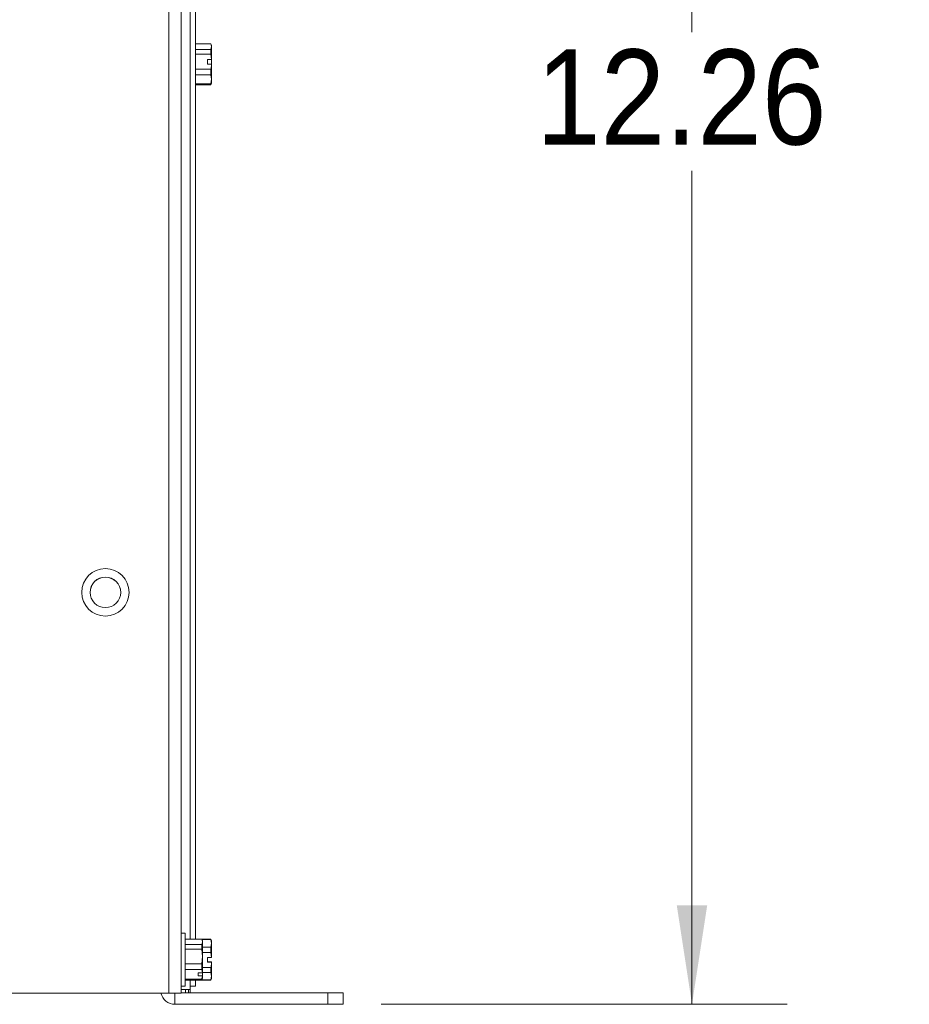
# Paper-space layout '3' of a CAD drawing. Header units: inches. Extents: x 1 to 109, y 1 to 85.
# Tile 10 of 44: x 56.39 to 62.24, y 16.95 to 23.42. Entities that reach past the tile are written whole.
import ezdxf

# ---------------------------------------------------------------- set-up
doc = ezdxf.new("R2010")
doc.units = ezdxf.units.IN
doc.header["$MEASUREMENT"] = 0
doc.styles.add('SLDTEXTSTYLE0', font='GOTHIC.TTF', dxfattribs={"width": 0.913})
doc.dimstyles.new('SLDDIMSTYLE0', dxfattribs={"dimtxt": 0.625, "dimasz": 0.65, "dimexe": 0, "dimexo": 0.0625, "dimgap": 0.15625, "dimtad": 0, "dimtih": 1, "dimtoh": 1, "dimrnd": 1e-09, "dimzin": 12, "dimdsep": 46, "dimtxsty": 'SLDTEXTSTYLE0', "dimsah": 1, "dimcen": 0.09, "dimadec": 0, "dimazin": 3, "dimtfac": 1, "dimtofl": 0, "dimtmove": 0, "dimatfit": 3, "dimfxl": 1, "dimfrac": 2, "dimtolj": 1, "dimtzin": 12, "dimarcsym": 0})

# ---------------------------------------------------------------- blocks, each defined once
blk = doc.blocks.new('_D_44')
at = {"color": 7, "linetype": 'Continuous', "lineweight": 0, "ltscale": 5}
for p, q in [((56.7048, 29.2041), (61.4395, 29.2041)), ((60.8145, 29.2041), (60.8145, 23.3375)), ((60.8145, 16.9464), (60.8145, 22.4261)), ((58.7698, 16.9464), (61.4395, 16.9464))]:
    blk.add_line(p, q, dxfattribs=at)
for points in [[(60.8145, 29.2041), (60.7145, 28.5541), (60.9145, 28.5541)], [(60.8145, 16.9464), (60.9145, 17.5964), (60.7145, 17.5964)]]:
    blk.add_solid(points, dxfattribs=at)
at = {"color": 7, "linetype": 'Continuous', "lineweight": 0, "ltscale": 5, "insert": (59.7892, 23.2244), "char_height": 0.625, "attachment_point": 1, "style": 'SLDTEXTSTYLE0'}
blk.add_mtext('12.26', dxfattribs=at)

psp = doc.layouts.new('3')

# ---------------------------------------------------------------- linework, layer by layer
at = {"color": 7, "linetype": 'Continuous', "lineweight": 15, "ltscale": 5}
for p, q in [((57.4546, 29.8951), (57.4546, 17.0201)), ((57.3748, 17.0201), (57.3748, 29.8153)), ((57.5148, 17.3745), (57.5148, 29.8143)), ((57.5507, 17.3745), (57.5507, 29.7129)), ((57.455, 17.4141), (57.455, 28.0671)), ((57.6514, 23.2615), (57.5507, 23.2615)), ((57.6558, 23.2521), (57.6514, 23.2615)), ((57.6558, 23.2428), (57.6514, 23.2615)), ((57.6514, 23.2241), (57.6558, 23.2428)), ((57.6558, 23.2521), (57.6558, 23.2428)), ((57.6558, 23.2428), (57.6558, 23.1592)), ((57.455, 23.2018), (57.4546, 23.2025)), ((57.455, 23.1834), (57.4546, 23.1886)), ((57.5507, 23.2241), (57.6514, 23.2241)), ((57.6514, 23.1928), (57.5507, 23.1928)), ((57.6514, 23.1928), (57.6514, 23.2241)), ((57.6554, 23.1594), (57.6514, 23.1928)), ((57.455, 23.1262), (57.4546, 23.1326)), ((57.6276, 23.1594), (57.6554, 23.1594)), ((57.6276, 23.1594), (57.6276, 23.1284)), ((57.6276, 23.1284), (57.6554, 23.1284)), ((57.6554, 23.1594), (57.6558, 23.1592)), ((57.6558, 23.1283), (57.6554, 23.1284)), ((57.6558, 23.1283), (57.6558, 23.1592)), ((57.6558, 23.1283), (57.6558, 23.0282)), ((57.4546, 23.0587), (57.455, 23.058)), ((57.5507, 23.095), (57.6514, 23.095)), ((57.6514, 23.0584), (57.5507, 23.0584)), ((57.6514, 23.0584), (57.6514, 23.095)), ((57.6558, 23.0282), (57.6514, 23.0584)), ((57.5507, 22.998), (57.6514, 22.998)), ((57.6514, 22.9928), (57.5507, 22.9928)), ((57.6514, 22.998), (57.6558, 23.0282)), ((57.6514, 22.9927), (57.6558, 23.0021)), ((57.6514, 22.9928), (57.6514, 22.998)), ((57.6558, 23.0282), (57.6558, 23.0021)), ((57.4828, 17.4141), (57.4546, 17.4141)), ((57.4828, 17.0661), (57.4828, 17.4141)), ((57.5912, 17.3745), (57.4828, 17.3745)), ((57.6514, 17.3745), (57.5507, 17.3745)), ((57.5956, 17.3572), (57.5912, 17.3745)), ((57.5912, 17.3399), (57.5956, 17.3572)), ((57.5956, 17.3651), (57.5916, 17.3737)), ((57.6514, 17.3728), (57.5921, 17.3728)), ((57.5956, 17.3651), (57.5956, 17.3572)), ((57.5956, 17.3572), (57.5956, 17.2607)), ((57.6558, 17.3651), (57.6514, 17.3745)), ((57.6514, 17.3728), (57.6514, 17.3745)), ((57.6558, 17.3474), (57.6514, 17.3728)), ((57.6558, 17.3651), (57.6558, 17.3474)), ((57.4828, 17.3399), (57.5912, 17.3399)), ((57.5912, 17.3094), (57.4828, 17.3094)), ((57.5912, 17.3094), (57.5912, 17.3399)), ((57.5956, 17.2607), (57.5912, 17.3094)), ((57.5956, 17.3221), (57.6514, 17.3221)), ((57.6514, 17.2876), (57.5956, 17.2876)), ((57.6514, 17.3221), (57.6558, 17.3474)), ((57.6514, 17.2876), (57.6514, 17.3221)), ((57.6554, 17.2539), (57.6514, 17.2876)), ((57.6558, 17.3474), (57.6558, 17.2539)), ((57.5912, 17.212), (57.5956, 17.2607)), ((57.5956, 17.2607), (57.5956, 17.1543)), ((57.6276, 17.2539), (57.6554, 17.2539)), ((57.6276, 17.2539), (57.6276, 17.2226)), ((57.6276, 17.2264), (57.6554, 17.2264)), ((57.6276, 17.2226), (57.6554, 17.2226)), ((57.6554, 17.2539), (57.6558, 17.2539)), ((57.6554, 17.2264), (57.6558, 17.2264)), ((57.6558, 17.2226), (57.6554, 17.2226)), ((57.6558, 17.2226), (57.6558, 17.2264)), ((57.6558, 17.2226), (57.6558, 17.1309)), ((57.4828, 17.212), (57.5912, 17.212)), ((57.5912, 17.175), (57.4828, 17.175)), ((57.5912, 17.175), (57.5912, 17.212)), ((57.5952, 17.1536), (57.5912, 17.175)), ((57.5956, 17.1889), (57.6514, 17.1889)), ((57.6514, 17.155), (57.6514, 17.1889)), ((57.4828, 17.1123), (57.5912, 17.1123)), ((57.5912, 17.1058), (57.4828, 17.1058)), ((57.5148, 17.0443), (57.5148, 17.1058)), ((57.5507, 17.1058), (57.5507, 17.0651)), ((57.5507, 17.1057), (57.6514, 17.1057)), ((57.5674, 17.1536), (57.5952, 17.1536)), ((57.5674, 17.1536), (57.5674, 17.1337)), ((57.5674, 17.1337), (57.5952, 17.1337)), ((57.5912, 17.1058), (57.5912, 17.1123)), ((57.5916, 17.1066), (57.5956, 17.1151)), ((57.5918, 17.1069), (57.6514, 17.1069)), ((57.5952, 17.1536), (57.5956, 17.1543)), ((57.5956, 17.1345), (57.5952, 17.1337)), ((57.6514, 17.155), (57.5956, 17.155)), ((57.5956, 17.1345), (57.5956, 17.1543)), ((57.5956, 17.1345), (57.5956, 17.1151)), ((57.6558, 17.1309), (57.6514, 17.155)), ((57.6514, 17.1069), (57.6558, 17.1309)), ((57.6514, 17.1057), (57.6558, 17.1151)), ((57.6514, 17.1057), (57.6514, 17.1069)), ((57.6558, 17.1309), (57.6558, 17.1151)), ((57.4546, 17.0661), (57.4828, 17.0661)), ((57.455, 17.0443), (57.4546, 17.0443)), ((57.455, 17.0443), (57.455, 17.0661)), ((57.5148, 17.0443), (57.455, 17.0443)), ((57.4848, 17.0443), (57.4848, 17.0211)), ((57.5028, 17.0211), (57.5028, 17.0443)), ((57.5507, 17.0651), (57.5148, 17.0651)), ((57.5148, 17.0443), (57.5148, 17.0211)), ((57.3748, 17.0201), (40.2898, 17.0201)), ((57.3227, 17.0192), (45.7155, 17.0192)), ((57.4546, 17.0201), (57.3748, 17.0201)), ((57.4546, 17.0211), (58.4198, 17.0211)), ((58.4198, 16.9464), (58.4198, 17.0211)), ((58.4198, 17.0211), (58.5198, 17.0211)), ((58.5198, 17.0211), (58.5198, 16.9464)), ((57.4148, 16.9464), (58.4198, 16.9464)), ((58.5198, 16.9464), (58.4198, 16.9464))]:
    psp.add_line(p, q, dxfattribs=at)
at = {"color": 8, "linetype": 'Continuous', "lineweight": 15, "ltscale": 5}
psp.add_line((57.4148, 17.0201), (57.4148, 16.9464), dxfattribs=at)
at = {"color": 7, "linetype": 'Continuous', "lineweight": 15, "ltscale": 25}
for radius in [0.156, 0.1005]:
    psp.add_circle((56.9573, 19.6551), radius, dxfattribs=at)
for centre, radius, start, end in [((56.9573, 19.6541), 0.1005, 90, 179.71498), ((56.9573, 19.6541), 0.1005, 0.28502, 90), ((57.4148, 17.0411), 0.0947, 192.81201, 270)]:
    psp.add_arc(centre, radius, start, end, dxfattribs=at)
at = {"color": 7, "linetype": 'Continuous', "lineweight": 15, "ltscale": 5}
for points, knots in [([(57.6514, 23.095), (57.6518, 23.0968), (57.6536, 23.1079), (57.6546, 23.1191), (57.6554, 23.1284)], [0, 0, 0, 0, 0.1682745, 1, 1, 1, 1]), ([(57.6514, 17.1889), (57.6518, 17.1907), (57.6536, 17.2019), (57.6546, 17.2132), (57.6554, 17.2226)], [0, 0, 0, 0, 0.168275, 1, 1, 1, 1]), ([(57.5912, 17.1123), (57.5916, 17.1135), (57.5934, 17.1206), (57.5944, 17.1278), (57.5952, 17.1337)], [0, 0, 0, 0, 0.168275, 1, 1, 1, 1])]:
    psp.add_open_spline(points, degree=3, knots=knots, dxfattribs=at)

# ---------------------------------------------------------------- dimensions: what is measured, and where the dimension line sits
at = {"color": 7, "linetype": 'Continuous', "lineweight": 0, "ltscale": 5}
dim = psp.add_linear_dim(base=(60.8145, 16.9464), p1=(56.4548, 29.2041), p2=(58.5198, 16.9464), angle=90, dimstyle='SLDDIMSTYLE0', dxfattribs=at)
dim.commit()
dim.dimension.update_dxf_attribs({"geometry": '_D_44', "text_midpoint": (60.8145, 22.8818), "dimtype": 160})

doc.saveas('drawing.dxf')
